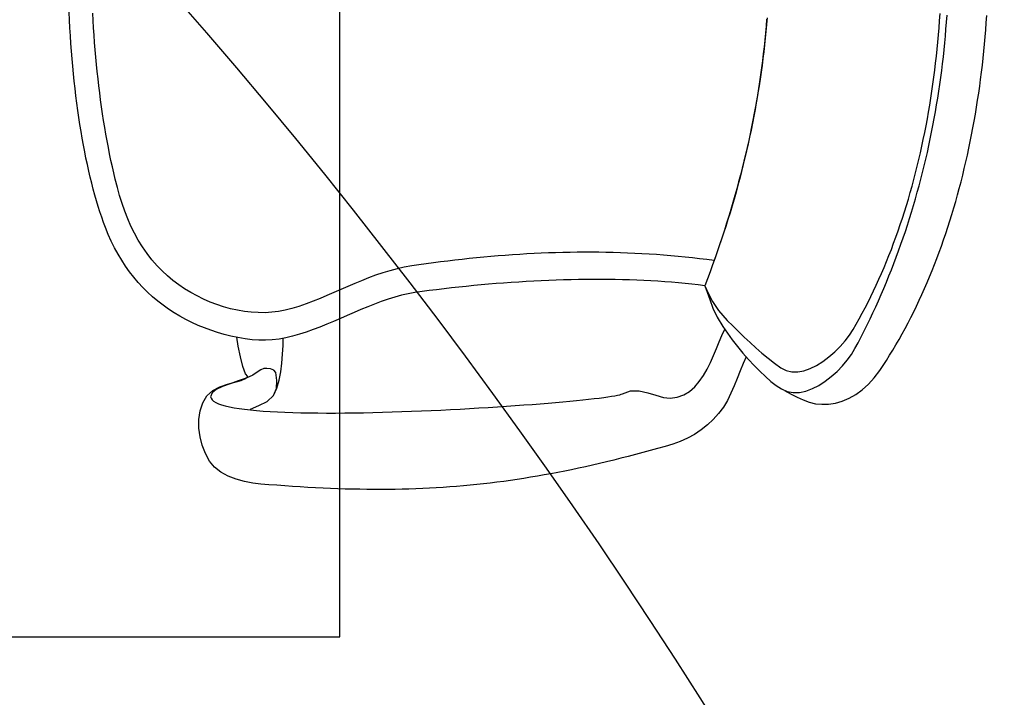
# Model space of a CAD drawing. Header units: millimetres. Extents: x 45699 to 251499, y 244 to 86446.
# Tile 83 of 240: x 94067 to 94610, y 50562 to 50936. Entities that reach past the tile are written whole.
import ezdxf

# ---------------------------------------------------------------- set-up
doc = ezdxf.new("R2010")
doc.units = ezdxf.units.MM
doc.header["$LTSCALE"] = 400
doc.layers.add('inlay', color=6, linetype='Continuous')
doc.layers.add('inr', color=4, linetype='Continuous')

# ---------------------------------------------------------------- blocks, each defined once
blk = doc.blocks.new('NUM1-CN02_B2')
for p, q in [((-85.74, -5.58), (-81.78, -5.05)), ((-81.78, -5.05), (-77.78, -4.54)), ((-77.78, -4.54), (-73.73, -4.06)), ((-73.73, -4.06), (-69.65, -3.61)), ((-69.65, -3.61), (-65.54, -3.18)), ((-65.54, -3.18), (-61.39, -2.78)), ((-61.39, -2.78), (-57.21, -2.41)), ((-57.21, -2.41), (-53.01, -2.07)), ((-53.01, -2.07), (-48.78, -1.75)), ((-48.78, -1.75), (-44.52, -1.46)), ((-44.52, -1.46), (-40.24, -1.19)), ((-40.24, -1.19), (-35.94, -0.95)), ((-35.94, -0.95), (-31.62, -0.74)), ((-119.21, -11.57), (-115.71, -10.8)), ((-115.71, -10.8), (-112.15, -10.05)), ((-112.15, -10.05), (-108.54, -9.33)), ((-108.54, -9.33), (-104.87, -8.64)), ((-104.87, -8.64), (-101.14, -7.97)), ((-101.14, -7.97), (-97.36, -7.33)), ((-97.36, -7.33), (-93.54, -6.72)), ((-93.54, -6.72), (-89.66, -6.14)), ((-89.66, -6.14), (-85.74, -5.58)), ((-138.8, -16.77), (-135.71, -15.83)), ((-135.71, -15.83), (-132.55, -14.93)), ((-132.55, -14.93), (-129.31, -14.05)), ((-129.31, -14.05), (-126.01, -13.2)), ((-126.01, -13.2), (-122.64, -12.37)), ((-122.64, -12.37), (-119.21, -11.57)), ((-68.29, -16.69), (-64.34, -16.26)), ((-64.34, -16.26), (-60.37, -15.86)), ((-60.37, -15.86), (-56.37, -15.49)), ((-56.37, -15.49), (-52.35, -15.14)), ((-52.35, -15.14), (-48.32, -14.81)), ((-48.32, -14.81), (-44.27, -14.52)), ((-44.27, -14.52), (-40.2, -14.25)), ((-40.2, -14.25), (-36.11, -14)), ((-36.11, -14), (-32.02, -13.78)), ((-154.24, -22.33), (-150.4, -20.77)), ((-150.4, -20.77), (-147.62, -19.73)), ((-150.4, -20.77), (-150.4, -20.77)), ((-147.62, -19.73), (-144.76, -18.71)), ((-144.76, -18.71), (-141.82, -17.73)), ((-141.82, -17.73), (-138.8, -16.77)), ((-106.18, -22.38), (-102.55, -21.69)), ((-102.55, -21.69), (-98.87, -21.03)), ((-98.87, -21.03), (-95.16, -20.4)), ((-95.16, -20.4), (-91.42, -19.79)), ((-91.42, -19.79), (-87.64, -19.21)), ((-87.64, -19.21), (-83.83, -18.65)), ((-83.83, -18.65), (-79.98, -18.12)), ((-79.98, -18.12), (-76.11, -17.62)), ((-76.11, -17.62), (-72.21, -17.14)), ((-72.21, -17.14), (-68.29, -16.69)), ((-165.06, -27.72), (-161.58, -25.81)), ((-161.58, -25.81), (-157.97, -24.01)), ((-157.97, -24.01), (-154.24, -22.33)), ((-128.3, -27.36), (-123.74, -26.2)), ((-123.74, -26.2), (-120.31, -25.38)), ((-120.31, -25.38), (-116.85, -24.59)), ((-116.85, -24.59), (-113.33, -23.83)), ((-113.33, -23.83), (-109.78, -23.09)), ((-109.78, -23.09), (-106.18, -22.38)), ((-174.81, -34.1), (-171.68, -31.87)), ((-171.68, -31.87), (-168.43, -29.74)), ((-168.43, -29.74), (-165.06, -27.72)), ((-145.55, -33.1), (-141.39, -31.47)), ((-141.39, -31.47), (-137.12, -29.99)), ((-137.12, -29.99), (-132.76, -28.62)), ((-132.76, -28.62), (-128.3, -27.36)), ((-180.7, -38.88), (-177.81, -36.44)), ((-177.81, -36.44), (-174.81, -34.1)), ((-157.4, -38.92), (-153.56, -36.8)), ((-153.56, -36.8), (-149.61, -34.87)), ((-149.61, -34.87), (-145.55, -33.1)), ((-186.11, -44.07), (-183.46, -41.43)), ((-183.46, -41.43), (-180.7, -38.88)), ((-164.73, -43.72), (-161.12, -41.22)), ((-161.12, -41.22), (-157.4, -38.92)), ((-191.03, -49.63), (-188.63, -46.8)), ((-188.63, -46.8), (-186.11, -44.07)), ((-171.6, -49.4), (-168.23, -46.45)), ((-168.23, -46.45), (-164.73, -43.72)), ((-195.47, -55.56), (-193.31, -52.55)), ((-193.31, -52.55), (-191.03, -49.63)), ((-177.05, -55.01), (-174.39, -52.13)), ((-174.39, -52.13), (-171.6, -49.4)), ((-171.6, -49.4), (-171.6, -49.4)), ((-199.42, -61.83), (-197.5, -58.65)), ((-197.5, -58.65), (-195.47, -55.56)), ((-181.96, -61.2), (-179.57, -58.04)), ((-179.57, -58.04), (-177.05, -55.01)), ((-202.88, -68.44), (-201.21, -65.09)), ((-201.21, -65.09), (-199.42, -61.83)), ((-186.27, -67.86), (-184.19, -64.47)), ((-184.19, -64.47), (-181.96, -61.2)), ((-204.42, -71.85), (-202.88, -68.44)), ((-188.2, -71.34), (-186.27, -67.86)), ((-279.31, -78.17), (-275.11, -75.89)), ((-275.11, -75.89), (-270.61, -74.14)), ((-270.61, -74.14), (-265.92, -72.95)), ((-265.92, -72.95), (-261.14, -72.36)), ((-261.14, -72.36), (-256.35, -72.39)), ((-256.35, -72.39), (-251.65, -73.08)), ((-251.65, -73.08), (-247.13, -74.45)), ((-247.13, -74.45), (-243.3, -76.73)), ((-207.14, -78.92), (-205.84, -75.35)), ((-205.84, -75.35), (-204.42, -71.85)), ((-191.55, -78.54), (-189.96, -74.9)), ((-189.96, -74.9), (-188.2, -71.34)), ((-285.43, -84.38), (-282.67, -80.91)), ((-282.67, -80.91), (-279.31, -78.17)), ((-246.27, -80.46), (-246.99, -81.64)), ((-245.5, -79.59), (-246.27, -80.46)), ((-244.67, -79.04), (-245.5, -79.59)), ((-243.79, -78.81), (-244.67, -79.04)), ((-241.64, -79.58), (-243.79, -78.81)), ((-243.3, -76.73), (-240.45, -80.03)), ((-239.79, -81.9), (-241.64, -79.58)), ((-240.45, -80.03), (-238.37, -83.95)), ((-208.32, -82.56), (-207.14, -78.92)), ((-192.96, -82.24), (-191.55, -78.54)), ((-287.63, -88.41), (-285.43, -84.38)), ((-248.88, -86.88), (-249.41, -89.17)), ((-248.3, -84.86), (-248.88, -86.88)), ((-247.67, -83.11), (-248.3, -84.86)), ((-246.99, -81.64), (-247.67, -83.11)), ((-238.13, -85.36), (-239.79, -81.9)), ((-238.37, -83.95), (-236.87, -88.11)), ((-236.6, -89.54), (-238.13, -85.36)), ((-210.3, -90.04), (-209.37, -86.27)), ((-209.37, -86.27), (-208.32, -82.56)), ((-195.23, -89.77), (-194.19, -85.99)), ((-194.19, -85.99), (-192.96, -82.24)), ((-289.34, -92.82), (-287.63, -88.41)), ((-249.91, -91.71), (-250.36, -94.5)), ((-249.41, -89.17), (-249.91, -91.71)), ((-236.87, -88.11), (-235.74, -92.11)), ((-235.1, -94.01), (-236.6, -89.54)), ((-235.74, -92.11), (-234.78, -95.58)), ((-211.1, -93.88), (-210.3, -90.04)), ((-196.08, -93.58), (-195.23, -89.77)), ((-291.48, -102.05), (-290.61, -97.43)), ((-290.61, -97.43), (-289.34, -92.82)), ((-250.76, -97.51), (-251.13, -100.74)), ((-250.36, -94.5), (-250.76, -97.51)), ((-233.54, -98.36), (-235.1, -94.01)), ((-234.78, -95.58), (-233.8, -98.11)), ((-231.12, -98), (-227.18, -96.61)), ((-227.18, -96.61), (-221.77, -95.25)), ((-221.77, -95.25), (-215.9, -94.05)), ((-215.9, -94.05), (-210.96, -93.18)), ((-211.78, -97.78), (-211.1, -93.88)), ((-197.16, -101.23), (-196.72, -97.41)), ((-196.72, -97.41), (-196.08, -93.58)), ((-292, -106.52), (-291.48, -102.05)), ((-251.13, -100.74), (-251.46, -104.18)), ((-250.76, -100.77), (-248.56, -105.36)), ((-233.8, -98.11), (-232.59, -99.33)), ((-231.83, -102.17), (-233.54, -98.36)), ((-232.59, -99.33), (-231.12, -98)), ((-229.89, -105.01), (-231.83, -102.17)), ((-212.64, -105.41), (-212.34, -101.75)), ((-212.34, -101.75), (-211.78, -97.78)), ((-212.34, -101.75), (-212.34, -101.75)), ((-197.39, -105.05), (-197.16, -101.23)), ((-292.37, -110.96), (-292, -106.52)), ((-251.74, -107.82), (-252, -111.65)), ((-251.46, -104.18), (-251.74, -107.82)), ((-248.56, -105.36), (-246.36, -109.95)), ((-228.9, -106.44), (-229.89, -105.01)), ((-228.3, -108.11), (-228.9, -106.44)), ((-228.16, -109.84), (-228.3, -108.11)), ((-212.66, -109.1), (-212.64, -105.41)), ((-197.41, -108.85), (-197.39, -105.05)), ((-292.71, -115.35), (-292.37, -110.96)), ((-252, -111.65), (-252.21, -115.65)), ((-246.36, -109.95), (-243.13, -113.57)), ((-243.13, -113.57), (-239.2, -115.16)), ((-243.13, -113.57), (-239.04, -115.36)), ((-230.45, -114.71), (-229.1, -113.65)), ((-229.1, -113.65), (-228.41, -111.8)), ((-228.41, -111.8), (-228.16, -109.84)), ((-212.43, -112.8), (-212.66, -109.1)), ((-211.95, -116.52), (-212.43, -112.8)), ((-197.2, -112.61), (-197.41, -108.85)), ((-196.76, -116.33), (-197.2, -112.61)), ((-293.03, -119.69), (-292.71, -115.35)), ((-252.21, -115.65), (-252.39, -119.82)), ((-239.2, -115.16), (-234.79, -115.4)), ((-239.04, -115.36), (-234.63, -116.66)), ((-234.79, -115.4), (-230.45, -114.71)), ((-234.63, -116.66), (-230, -117.56)), ((-230, -117.56), (-225.22, -118.15)), ((-225.22, -118.15), (-220.39, -118.51)), ((-220.39, -118.51), (-215.59, -118.74)), ((-215.59, -118.74), (-211.51, -118.89)), ((-211.26, -120.25), (-211.95, -116.52)), ((-196.08, -119.99), (-196.76, -116.33)), ((-293.6, -128.25), (-293.33, -123.99)), ((-293.33, -123.99), (-293.03, -119.69)), ((-252.53, -124.15), (-252.65, -128.62)), ((-252.39, -119.82), (-252.53, -124.15)), ((-210.38, -123.99), (-211.26, -120.25)), ((-209.32, -127.75), (-210.38, -123.99)), ((-195.17, -123.58), (-196.08, -119.99)), ((-193.94, -127.53), (-195.17, -123.58)), ((-293.85, -132.47), (-293.6, -128.25)), ((-252.65, -128.62), (-252.73, -133.22)), ((-208.12, -131.51), (-209.32, -127.75)), ((-192.59, -131.43), (-193.94, -127.53)), ((-294.08, -136.66), (-293.85, -132.47)), ((-252.73, -133.22), (-252.78, -137.95)), ((-206.78, -135.28), (-208.12, -131.51)), ((-205.34, -139.05), (-206.78, -135.28)), ((-191.13, -135.31), (-192.59, -131.43)), ((-189.59, -139.16), (-191.13, -135.31)), ((-294.46, -144.91), (-294.28, -140.8)), ((-294.28, -140.8), (-294.08, -136.66)), ((-252.78, -137.95), (-252.8, -142.79)), ((-203.82, -142.83), (-205.34, -139.05)), ((-187.99, -142.99), (-189.59, -139.16)), ((-294.61, -148.99), (-294.46, -144.91)), ((-252.8, -142.79), (-252.79, -147.73)), ((-202.23, -146.61), (-203.82, -142.83)), ((-200.61, -150.38), (-202.23, -146.61)), ((-186.35, -146.81), (-187.99, -142.99)), ((-294.74, -153.03), (-294.61, -148.99)), ((-252.79, -147.73), (-252.75, -152.76)), ((-198.96, -154.16), (-200.61, -150.38)), ((-184.68, -150.63), (-186.35, -146.81)), ((-183.02, -154.44), (-184.68, -150.63)), ((-294.92, -161.02), (-294.84, -157.04)), ((-294.84, -157.04), (-294.74, -153.03)), ((-252.75, -152.76), (-252.69, -157.88)), ((-197.32, -157.93), (-198.96, -154.16)), ((-181.38, -158.26), (-183.02, -154.44)), ((-294.97, -164.98), (-294.92, -161.02)), ((-252.69, -157.88), (-252.61, -163.06)), ((-195.7, -161.7), (-197.32, -157.93)), ((-194.14, -165.46), (-195.7, -161.7)), ((-179.78, -162.09), (-181.38, -158.26)), ((-178.24, -165.94), (-179.78, -162.09)), ((-295, -168.91), (-294.97, -164.98)), ((-252.61, -163.06), (-252.49, -168.3)), ((-252.49, -168.3), (-252.36, -173.6)), ((-192.64, -169.21), (-194.14, -165.46)), ((-176.79, -169.81), (-178.24, -165.94)), ((-295, -172.81), (-295, -168.91)), ((-294.98, -176.69), (-295, -172.81)), ((-252.36, -173.6), (-252.21, -178.93)), ((-191.23, -172.95), (-192.64, -169.21)), ((-189.94, -176.68), (-191.23, -172.95)), ((-175.45, -173.71), (-176.79, -169.81)), ((-174.24, -177.65), (-175.45, -173.71)), ((-294.93, -180.54), (-294.98, -176.69)), ((-252.21, -178.93), (-252.03, -184.28)), ((-188.78, -180.39), (-189.94, -176.68)), ((-173.17, -181.63), (-174.24, -177.65)), ((-294.86, -184.38), (-294.93, -180.54)), ((-294.75, -188.2), (-294.86, -184.38)), ((-252.03, -184.28), (-251.83, -189.65)), ((-187.78, -184.09), (-188.78, -180.39)), ((-186.96, -187.77), (-187.78, -184.09)), ((-172.27, -185.65), (-173.17, -181.63)), ((-294.63, -191.99), (-294.75, -188.2)), ((-251.83, -189.65), (-251.62, -195.03)), ((-186.34, -191.43), (-186.96, -187.77)), ((-171.57, -189.73), (-172.27, -185.65)), ((-171.57, -189.73), (-171.57, -189.73)), ((-171, -193.71), (-171.57, -189.73)), ((-294.47, -195.78), (-294.63, -191.99)), ((-251.62, -195.03), (-251.39, -200.41)), ((-186.34, -191.43), (-186.34, -191.43)), ((-185.79, -195.42), (-186.34, -191.43)), ((-185.26, -199.44), (-185.79, -195.42)), ((-170.45, -197.68), (-171, -193.71)), ((-294.29, -199.55), (-294.47, -195.78)), ((-294.09, -203.3), (-294.29, -199.55)), ((-251.39, -200.41), (-251.14, -205.76)), ((-184.74, -203.48), (-185.26, -199.44)), ((-169.92, -201.65), (-170.45, -197.68)), ((-293.85, -207.04), (-294.09, -203.3)), ((-251.14, -205.76), (-250.88, -211.09)), ((-184.25, -207.54), (-184.74, -203.48)), ((-169.4, -205.62), (-169.92, -201.65)), ((-168.91, -209.59), (-169.4, -205.62)), ((-293.59, -210.78), (-293.85, -207.04)), ((-293.3, -214.5), (-293.59, -210.78)), ((-250.88, -211.09), (-250.6, -216.39)), ((-183.78, -211.61), (-184.25, -207.54)), ((-183.33, -215.7), (-183.78, -211.61)), ((-168.45, -213.56), (-168.91, -209.59)), ((-292.99, -218.22), (-293.3, -214.5)), ((-250.6, -216.39), (-250.31, -221.63)), ((-182.9, -219.8), (-183.33, -215.7)), ((-168, -217.53), (-168.45, -213.56)), ((-292.64, -221.93), (-292.99, -218.22)), ((-292.27, -225.63), (-292.64, -221.93)), ((-250.31, -221.63), (-250.01, -226.82)), ((-182.49, -223.91), (-182.9, -219.8)), ((-167.58, -221.5), (-168, -217.53)), ((-167.17, -225.47), (-167.58, -221.5)), ((-291.87, -229.34), (-292.27, -225.63)), ((-250.01, -226.82), (-249.7, -231.94)), ((-182.1, -228.03), (-182.49, -223.91)), ((-181.73, -232.16), (-182.1, -228.03)), ((-166.79, -229.44), (-167.17, -225.47)), ((-291.45, -233.04), (-291.87, -229.34)), ((-290.99, -236.74), (-291.45, -233.04)), ((-249.7, -231.94), (-249.38, -236.98)), ((-181.38, -236.3), (-181.73, -232.16)), ((-166.44, -233.41), (-166.79, -229.44)), ((-166.1, -237.38), (-166.44, -233.41)), ((-290.51, -240.45), (-290.99, -236.74)), ((-249.38, -236.98), (-249.05, -241.92)), ((-181.06, -240.44), (-181.38, -236.3)), ((-165.79, -241.35), (-166.1, -237.38)), ((-290, -244.15), (-290.51, -240.45)), ((-289.46, -247.86), (-290, -244.15)), ((-249.05, -241.92), (-248.71, -246.77)), ((-180.76, -244.58), (-181.06, -240.44)), ((-165.51, -245.32), (-165.79, -241.35)), ((-288.89, -251.58), (-289.46, -247.86)), ((-248.71, -246.77), (-248.37, -251.5)), ((-180.49, -248.72), (-180.76, -244.58)), ((-180.23, -252.87), (-180.49, -248.72)), ((-165.25, -249.28), (-165.51, -245.32)), ((-165.01, -253.25), (-165.25, -249.28)), ((-288.29, -255.31), (-288.89, -251.58)), ((-248.37, -251.5), (-248.02, -256.11)), ((-180, -257.01), (-180.23, -252.87)), ((-164.8, -257.22), (-165.01, -253.25)), ((-287.66, -259.04), (-288.29, -255.31)), ((-287, -262.79), (-287.66, -259.04)), ((-248.02, -256.11), (-247.67, -260.59)), ((-247.67, -260.59), (-247.32, -264.92)), ((-179.8, -261.15), (-180, -257.01)), ((-164.62, -261.18), (-164.8, -257.22)), ((-286.32, -266.54), (-287, -262.79)), ((-247.32, -264.92), (-246.96, -269.1)), ((-179.62, -265.28), (-179.8, -261.15)), ((-179.46, -269.4), (-179.62, -265.28)), ((-164.46, -265.15), (-164.62, -261.18)), ((-164.32, -269.12), (-164.46, -265.15)), ((-285.6, -270.31), (-286.32, -266.54)), ((-284.86, -274.1), (-285.6, -270.31)), ((-246.96, -269.1), (-246.61, -273.11)), ((-179.33, -273.52), (-179.46, -269.4)), ((-164.22, -273.09), (-164.32, -269.12)), ((-284.08, -277.9), (-284.86, -274.1)), ((-246.61, -273.11), (-246.25, -276.95)), ((-246.25, -276.95), (-245.9, -280.6)), ((-179.23, -277.62), (-179.33, -273.52)), ((-164.13, -277.05), (-164.22, -273.09)), ((-283.27, -281.72), (-284.08, -277.9)), ((-282.44, -285.56), (-283.27, -281.72)), ((-245.9, -280.6), (-245.55, -284.05)), ((-179.15, -281.71), (-179.23, -277.62)), ((-179.09, -285.79), (-179.15, -281.71)), ((-164.08, -281.02), (-164.13, -277.05)), ((-164.06, -284.99), (-164.08, -281.02)), ((-281.57, -289.42), (-282.44, -285.56)), ((-245.55, -284.05), (-245.2, -287.29)), ((-245.2, -287.29), (-244.86, -290.32)), ((-179.07, -289.86), (-179.09, -285.79)), ((-164.06, -288.96), (-164.06, -284.99)), ((-280.67, -293.3), (-281.57, -289.42)), ((-244.86, -290.32), (-244.52, -293.11)), ((-244.52, -293.11), (-244.19, -295.67)), ((-179.07, -293.9), (-179.07, -289.86)), ((-164.15, -296.89), (-164.09, -292.93)), ((-164.09, -292.93), (-164.06, -288.96)), ((-279.75, -297.21), (-280.67, -293.3)), ((-278.79, -301.14), (-279.75, -297.21)), ((-244.19, -295.67), (-243.87, -297.97)), ((-243.87, -297.97), (-243.56, -300.01)), ((-179.15, -301.94), (-179.09, -297.93)), ((-179.09, -297.93), (-179.07, -293.9)), ((-164.23, -300.86), (-164.15, -296.89)), ((-277.8, -305.1), (-278.79, -301.14)), ((-243.56, -300.01), (-243.26, -301.77)), ((-243.26, -301.77), (-242.98, -303.26)), ((-242.98, -303.26), (-242.7, -304.45)), ((-179.23, -305.92), (-179.15, -301.94)), ((-164.35, -304.83), (-164.23, -300.86)), ((-276.78, -309.09), (-277.8, -305.1)), ((-275.72, -313.11), (-276.78, -309.09)), ((-242.7, -304.45), (-242.44, -305.33)), ((-242.44, -305.33), (-242.2, -305.9)), ((-242.2, -305.9), (-240.62, -310.46)), ((-179.34, -309.88), (-179.23, -305.92)), ((-164.67, -312.77), (-164.49, -308.8)), ((-164.49, -308.8), (-164.35, -304.83)), ((-274.64, -317.15), (-275.72, -313.11)), ((-240.62, -310.46), (-240.62, -315.18)), ((-179.65, -317.72), (-179.48, -313.81)), ((-179.48, -313.81), (-179.34, -309.88)), ((-164.88, -316.74), (-164.67, -312.77)), ((-273.52, -321.24), (-274.64, -317.15)), ((-241.62, -319.89), (-243.02, -324.42)), ((-240.62, -315.18), (-241.62, -319.89)), ((-179.85, -321.6), (-179.65, -317.72)), ((-165.11, -320.71), (-164.88, -316.74)), ((-272.38, -325.35), (-273.52, -321.24)), ((-271.2, -329.5), (-272.38, -325.35)), ((-243.02, -324.42), (-244.23, -328.58)), ((-180.33, -329.26), (-180.07, -325.45)), ((-180.07, -325.45), (-179.85, -321.6)), ((-165.68, -328.66), (-165.38, -324.69)), ((-165.38, -324.69), (-165.11, -320.71)), ((-269.98, -333.69), (-271.2, -329.5)), ((-244.23, -328.58), (-244.68, -332.2)), ((-180.62, -333.04), (-180.33, -329.26)), ((-166.01, -332.63), (-165.68, -328.66)), ((-268.56, -337.82), (-269.98, -333.69)), ((-244.68, -332.2), (-244.11, -336.2)), ((-244.11, -336.2), (-242.81, -339.77)), ((-180.93, -336.79), (-180.62, -333.04)), ((-166.76, -340.58), (-166.37, -336.61)), ((-166.37, -336.61), (-166.01, -332.63)), ((-266.76, -341.83), (-268.56, -337.82)), ((-264.6, -345.69), (-266.76, -341.83)), ((-242.81, -339.77), (-240.87, -342.96)), ((-181.66, -344.16), (-181.28, -340.5)), ((-181.28, -340.5), (-180.93, -336.79)), ((-167.19, -344.56), (-166.76, -340.58)), ((-262.12, -349.37), (-264.6, -345.69)), ((-240.87, -342.96), (-238.39, -345.8)), ((-238.39, -345.8), (-235.46, -348.34)), ((-182.07, -347.79), (-181.66, -344.16)), ((-167.65, -348.53), (-167.19, -344.56)), ((-259.36, -352.84), (-262.12, -349.37)), ((-256.35, -356.06), (-259.36, -352.84)), ((-235.46, -348.34), (-232.16, -350.6)), ((-232.16, -350.6), (-228.6, -352.64)), ((-228.6, -352.64), (-224.87, -354.49)), ((-186.05, -352.69), (-190.22, -354.13)), ((-182.51, -351.38), (-186.69, -353.19)), ((-182.51, -351.38), (-186.05, -352.69)), ((-182.51, -351.38), (-182.07, -347.79)), ((-182.51, -351.38), (-182.51, -351.38)), ((-178.66, -352.84), (-182.51, -351.38)), ((-174.82, -354.26), (-178.66, -352.84)), ((-168.67, -356.49), (-168.14, -352.51)), ((-168.14, -352.51), (-167.65, -348.53)), ((-253.11, -359), (-256.35, -356.06)), ((-224.87, -354.49), (-221.05, -356.19)), ((-221.05, -356.19), (-217.24, -357.78)), ((-217.24, -357.78), (-213.53, -359.3)), ((-199.85, -358.22), (-205.02, -361.29)), ((-194.86, -355.9), (-199.85, -358.22)), ((-191.28, -355.58), (-196.27, -358.95)), ((-190.22, -354.13), (-194.86, -355.9)), ((-186.69, -353.19), (-191.28, -355.58)), ((-170.98, -355.66), (-174.82, -354.26)), ((-167.14, -357.03), (-170.98, -355.66)), ((-168.67, -356.49), (-168.67, -356.49)), ((-164.9, -357.84), (-168.67, -356.49)), ((-163.31, -358.36), (-167.14, -357.03)), ((-161.14, -359.15), (-164.9, -357.84)), ((-159.48, -359.67), (-163.31, -358.36)), ((-249.59, -361.62), (-253.11, -359)), ((-245.83, -363.87), (-249.59, -361.62)), ((-241.89, -365.83), (-245.83, -363.87)), ((-213.53, -359.3), (-210.01, -360.79)), ((-208.66, -363.82), (-212.35, -366.55)), ((-210.01, -360.79), (-206.59, -362.38)), ((-205.02, -361.29), (-208.66, -363.82)), ((-201.64, -363.7), (-204.74, -366.82)), ((-196.27, -358.95), (-201.64, -363.7)), ((-157.37, -360.44), (-161.14, -359.15)), ((-155.65, -360.94), (-159.48, -359.67)), ((-153.6, -361.7), (-157.37, -360.44)), ((-151.83, -362.19), (-155.65, -360.94)), ((-149.82, -362.93), (-153.6, -361.7)), ((-148.01, -363.4), (-151.83, -362.19)), ((-146.04, -364.12), (-149.82, -362.93)), ((-144.2, -364.59), (-148.01, -363.4)), ((-237.82, -367.6), (-241.89, -365.83)), ((-233.68, -369.25), (-237.82, -367.6)), ((-229.51, -370.88), (-233.68, -369.25)), ((-212.35, -366.55), (-216.04, -369.43)), ((-204.74, -366.82), (-207.83, -369.95)), ((-142.26, -365.29), (-146.04, -364.12)), ((-140.38, -365.74), (-144.2, -364.59)), ((-138.48, -366.42), (-142.26, -365.29)), ((-136.57, -366.86), (-140.38, -365.74)), ((-134.69, -367.53), (-138.48, -366.42)), ((-132.77, -367.96), (-136.57, -366.86)), ((-130.9, -368.6), (-134.69, -367.53)), ((-128.97, -369.02), (-132.77, -367.96)), ((-127.1, -369.64), (-130.9, -368.6)), ((-125.17, -370.05), (-128.97, -369.02)), ((-225.39, -372.56), (-229.51, -370.88)), ((-221.72, -374.22), (-225.39, -372.56)), ((-219.67, -372.43), (-223.2, -375.51)), ((-216.04, -369.43), (-219.67, -372.43)), ((-210.88, -373.12), (-213.9, -376.33)), ((-207.83, -369.95), (-210.88, -373.12)), ((-123.31, -370.65), (-127.1, -369.64)), ((-121.37, -371.05), (-125.17, -370.05)), ((-119.51, -371.63), (-123.31, -370.65)), ((-117.57, -372.02), (-121.37, -371.05)), ((-115.71, -372.58), (-119.51, -371.63)), ((-113.78, -372.97), (-117.57, -372.02)), ((-111.9, -373.5), (-115.71, -372.58)), ((-109.99, -373.88), (-113.78, -372.97)), ((-108.09, -374.39), (-111.9, -373.5)), ((-106.21, -374.76), (-109.99, -373.88)), ((-104.28, -375.25), (-108.09, -374.39)), ((-226.58, -378.63), (-229.76, -381.76)), ((-223.2, -375.51), (-226.58, -378.63)), ((-216.86, -379.58), (-219.76, -382.91)), ((-213.9, -376.33), (-216.86, -379.58)), ((-102.42, -375.61), (-106.21, -374.76)), ((-100.47, -376.08), (-104.28, -375.25)), ((-98.64, -376.43), (-102.42, -375.61)), ((-96.66, -376.88), (-100.47, -376.08)), ((-94.86, -377.22), (-98.64, -376.43)), ((-92.84, -377.64), (-96.66, -376.88)), ((-91.08, -377.97), (-94.86, -377.22)), ((-89.03, -378.38), (-92.84, -377.64)), ((-87.31, -378.7), (-91.08, -377.97)), ((-85.21, -379.09), (-89.03, -378.38)), ((-83.53, -379.4), (-87.31, -378.7)), ((-81.39, -379.76), (-85.21, -379.09)), ((-79.76, -380.07), (-83.53, -379.4)), ((-77.56, -380.4), (-81.39, -379.76)), ((-75.99, -380.71), (-79.76, -380.07)), ((-232.68, -384.86), (-235.31, -387.9)), ((-229.76, -381.76), (-232.68, -384.86)), ((-219.76, -382.91), (-222.57, -386.31)), ((-73.74, -381.02), (-77.56, -380.4)), ((-72.23, -381.31), (-75.99, -380.71)), ((-69.91, -381.6), (-73.74, -381.02)), ((-68.46, -381.89), (-72.23, -381.31)), ((-66.08, -382.15), (-69.91, -381.6)), ((-64.7, -382.44), (-68.46, -381.89)), ((-62.25, -382.67), (-66.08, -382.15)), ((-60.93, -382.95), (-64.7, -382.44)), ((-58.42, -383.16), (-62.25, -382.67)), ((-57.17, -383.44), (-60.93, -382.95)), ((-54.59, -383.62), (-58.42, -383.16)), ((-53.41, -383.9), (-57.17, -383.44)), ((-50.76, -384.05), (-54.59, -383.62)), ((-49.65, -384.32), (-53.41, -383.9)), ((-46.92, -384.45), (-50.76, -384.05)), ((-45.89, -384.72), (-49.65, -384.32)), ((-43.09, -384.82), (-46.92, -384.45)), ((-42.14, -385.08), (-45.89, -384.72)), ((-39.25, -385.16), (-43.09, -384.82)), ((-38.38, -385.41), (-42.14, -385.08)), ((-35.42, -385.46), (-39.25, -385.16)), ((-34.63, -385.72), (-38.38, -385.41)), ((-237.58, -390.83), (-239.46, -393.62)), ((-235.31, -387.9), (-237.58, -390.83)), ((-225.28, -389.79), (-227.88, -393.37)), ((-222.57, -386.31), (-225.28, -389.79)), ((-240.43, -395.34), (-242.39, -398.94)), ((-239.46, -393.62), (-240.89, -396.76)), ((-229.39, -396.27), (-230.1, -399.39)), ((-227.88, -393.37), (-229.39, -396.27)), ((-242.39, -398.94), (-244.02, -402.4)), ((-240.89, -396.76), (-241.52, -400.1)), ((-241.52, -400.1), (-241.42, -403.58)), ((-230.1, -399.39), (-230.1, -402.69)), ((-245.5, -405.61), (-246.81, -408.92)), ((-244.02, -402.4), (-245.5, -405.61)), ((-241.42, -403.58), (-240.68, -407.14)), ((-240.68, -407.14), (-239.35, -410.74)), ((-230.1, -402.69), (-229.45, -406.1)), ((-229.45, -406.1), (-228.22, -409.58)), ((-247.64, -412.4), (-248, -416.01)), ((-246.81, -408.92), (-247.64, -412.4)), ((-239.35, -410.74), (-237.53, -414.31)), ((-228.22, -409.58), (-226.49, -413.07)), ((-248, -416.01), (-247.88, -419.7)), ((-237.53, -414.31), (-235.29, -417.81)), ((-235.29, -417.81), (-232.7, -421.17)), ((-226.49, -413.07), (-224.34, -416.51)), ((-224.34, -416.51), (-221.84, -419.86)), ((-247.88, -419.7), (-247.27, -423.46)), ((-247.27, -423.46), (-246.18, -427.22)), ((-232.7, -421.17), (-229.85, -424.35)), ((-221.84, -419.86), (-219.06, -423.05)), ((-219.06, -423.05), (-216.08, -426.03)), ((-246.18, -427.22), (-244.61, -430.96)), ((-229.85, -424.35), (-226.8, -427.3)), ((-226.8, -427.3), (-223.63, -429.95)), ((-216.08, -426.03), (-212.96, -428.76)), ((-212.96, -428.76), (-209.79, -431.17)), ((-244.61, -430.96), (-242.55, -434.63)), ((-223.63, -429.95), (-220.43, -432.26)), ((-220.43, -432.26), (-217.25, -434.17)), ((-217.25, -434.17), (-214.02, -435.9)), ((-209.79, -431.17), (-206.63, -433.2)), ((-206.63, -433.2), (-203.69, -434.91)), ((-242.55, -434.63), (-240, -438.19)), ((-240, -438.19), (-236.95, -441.62)), ((-214.02, -435.9), (-210.76, -437.6)), ((-210.76, -437.6), (-207.49, -439.27)), ((-207.49, -439.27), (-204.19, -440.91)), ((-203.69, -434.91), (-200.72, -436.58)), ((-200.72, -436.58), (-197.71, -438.22)), ((-197.71, -438.22), (-194.67, -439.83)), ((-194.67, -439.83), (-191.59, -441.41)), ((-236.95, -441.62), (-233.41, -444.86)), ((-233.41, -444.86), (-229.38, -447.87)), ((-204.19, -440.91), (-200.88, -442.52)), ((-200.88, -442.52), (-197.54, -444.11)), ((-197.54, -444.11), (-194.19, -445.66)), ((-191.59, -441.41), (-188.48, -442.96)), ((-188.48, -442.96), (-185.34, -444.48)), ((-185.34, -444.48), (-182.16, -445.97)), ((-229.38, -447.87), (-226.6, -449.72)), ((-226.6, -449.72), (-223.78, -451.55)), ((-194.19, -445.66), (-190.81, -447.18)), ((-190.81, -447.18), (-187.42, -448.68)), ((-187.42, -448.68), (-184.01, -450.14)), ((-184.01, -450.14), (-180.59, -451.58)), ((-182.16, -445.97), (-178.96, -447.43)), ((-178.96, -447.43), (-175.72, -448.86)), ((-175.72, -448.86), (-172.45, -450.26)), ((-172.45, -450.26), (-169.16, -451.63)), ((-223.78, -451.55), (-220.93, -453.34)), ((-220.93, -453.34), (-218.04, -455.1)), ((-218.04, -455.1), (-215.12, -456.84)), ((-180.59, -451.58), (-177.14, -452.99)), ((-177.14, -452.99), (-173.68, -454.36)), ((-173.68, -454.36), (-170.2, -455.71)), ((-170.2, -455.71), (-166.71, -457.03)), ((-169.16, -451.63), (-165.83, -452.97)), ((-165.83, -452.97), (-162.48, -454.28)), ((-162.48, -454.28), (-159.1, -455.56)), ((-159.1, -455.56), (-155.69, -456.81)), ((-215.12, -456.84), (-212.16, -458.54)), ((-212.16, -458.54), (-209.17, -460.22)), ((-209.17, -460.22), (-206.15, -461.87)), ((-166.71, -457.03), (-163.2, -458.32)), ((-163.2, -458.32), (-159.68, -459.58)), ((-159.68, -459.58), (-156.14, -460.81)), ((-156.14, -460.81), (-152.58, -462.01)), ((-155.69, -456.81), (-152.26, -458.03)), ((-152.26, -458.03), (-148.8, -459.22)), ((-148.8, -459.22), (-145.31, -460.37)), ((-145.31, -460.37), (-141.8, -461.5)), ((-141.8, -461.5), (-138.27, -462.6)), ((-206.15, -461.87), (-203.09, -463.49)), ((-203.09, -463.49), (-200, -465.08)), ((-200, -465.08), (-196.88, -466.64)), ((-196.88, -466.64), (-193.73, -468.17)), ((-152.58, -462.01), (-149.02, -463.19)), ((-149.02, -463.19), (-145.43, -464.33)), ((-145.43, -464.33), (-141.84, -465.44)), ((-141.84, -465.44), (-138.23, -466.53)), ((-138.27, -462.6), (-134.71, -463.67)), ((-138.23, -466.53), (-134.6, -467.58)), ((-134.71, -463.67), (-131.14, -464.71)), ((-131.14, -464.71), (-127.54, -465.72)), ((-127.54, -465.72), (-123.91, -466.69)), ((-123.91, -466.69), (-120.27, -467.64)), ((-193.73, -468.17), (-190.55, -469.67)), ((-190.55, -469.67), (-187.34, -471.14)), ((-187.34, -471.14), (-184.11, -472.59)), ((-134.6, -467.58), (-130.97, -468.61)), ((-130.97, -468.61), (-127.32, -469.6)), ((-127.32, -469.6), (-123.66, -470.57)), ((-123.66, -470.57), (-119.99, -471.51)), ((-120.27, -467.64), (-116.61, -468.56)), ((-119.99, -471.51), (-116.31, -472.42)), ((-116.61, -468.56), (-112.93, -469.45)), ((-116.31, -472.42), (-112.61, -473.3)), ((-112.93, -469.45), (-109.23, -470.3)), ((-109.23, -470.3), (-105.51, -471.13)), ((-105.51, -471.13), (-101.78, -471.93)), ((-101.78, -471.93), (-98.03, -472.69)), ((-184.11, -472.59), (-180.84, -474.01)), ((-180.84, -474.01), (-177.54, -475.39)), ((-177.54, -475.39), (-174.22, -476.75)), ((-174.22, -476.75), (-170.87, -478.08)), ((-112.61, -473.3), (-108.91, -474.15)), ((-108.91, -474.15), (-105.2, -474.97)), ((-105.2, -474.97), (-101.47, -475.76)), ((-101.47, -475.76), (-97.74, -476.52)), ((-98.03, -472.69), (-94.26, -473.43)), ((-97.74, -476.52), (-94, -477.25)), ((-94.26, -473.43), (-90.47, -474.14)), ((-94, -477.25), (-90.25, -477.96)), ((-90.47, -474.14), (-86.68, -474.82)), ((-86.68, -474.82), (-82.86, -475.46)), ((-82.86, -475.46), (-79.04, -476.08)), ((-79.04, -476.08), (-75.2, -476.66)), ((-75.2, -476.66), (-71.35, -477.22)), ((-71.35, -477.22), (-67.48, -477.75)), ((-67.48, -477.75), (-63.61, -478.24)), ((-170.87, -478.08), (-167.5, -479.38)), ((-167.5, -479.38), (-164.1, -480.65)), ((-164.1, -480.65), (-160.67, -481.89)), ((-160.67, -481.89), (-157.22, -483.11)), ((-157.22, -483.11), (-153.75, -484.29)), ((-90.25, -477.96), (-86.49, -478.63)), ((-86.49, -478.63), (-82.72, -479.27)), ((-82.72, -479.27), (-78.95, -479.89)), ((-78.95, -479.89), (-75.17, -480.48)), ((-75.17, -480.48), (-71.38, -481.03)), ((-71.38, -481.03), (-67.58, -481.56)), ((-67.58, -481.56), (-63.78, -482.06)), ((-63.78, -482.06), (-59.97, -482.53)), ((-63.61, -478.24), (-59.73, -478.71)), ((-59.97, -482.53), (-56.16, -482.97)), ((-59.73, -478.71), (-55.83, -479.14)), ((-56.16, -482.97), (-52.34, -483.38)), ((-55.83, -479.14), (-51.93, -479.55)), ((-51.93, -479.55), (-48.02, -479.92)), ((-48.02, -479.92), (-44.1, -480.27)), ((-44.1, -480.27), (-40.17, -480.59)), ((-40.17, -480.59), (-36.24, -480.87)), ((-36.24, -480.87), (-32.3, -481.13)), ((-153.75, -484.29), (-150.25, -485.45)), ((-150.25, -485.45), (-146.73, -486.57)), ((-146.73, -486.57), (-143.19, -487.67)), ((-143.19, -487.67), (-139.63, -488.74)), ((-139.63, -488.74), (-136.04, -489.78)), ((-52.34, -483.38), (-48.52, -483.76)), ((-48.52, -483.76), (-44.69, -484.11)), ((-44.69, -484.11), (-40.86, -484.43)), ((-40.86, -484.43), (-37.03, -484.72)), ((-37.03, -484.72), (-33.19, -484.99)), ((-136.04, -489.78), (-132.44, -490.79)), ((-132.44, -490.79), (-128.82, -491.77)), ((-128.82, -491.77), (-125.17, -492.72)), ((-125.17, -492.72), (-121.51, -493.65)), ((-121.51, -493.65), (-117.83, -494.54)), ((-117.83, -494.54), (-114.13, -495.41)), ((-114.13, -495.41), (-110.42, -496.25)), ((-110.42, -496.25), (-106.69, -497.05)), ((-106.69, -497.05), (-102.94, -497.83)), ((-102.94, -497.83), (-99.18, -498.58)), ((-99.18, -498.58), (-95.4, -499.31)), ((-95.4, -499.31), (-91.61, -500)), ((-91.61, -500), (-87.81, -500.66)), ((-87.81, -500.66), (-83.99, -501.3)), ((-83.99, -501.3), (-80.16, -501.9)), ((-80.16, -501.9), (-76.32, -502.48)), ((-76.32, -502.48), (-72.47, -503.03)), ((-72.47, -503.03), (-68.61, -503.55)), ((-68.61, -503.55), (-64.73, -504.04)), ((-64.73, -504.04), (-60.85, -504.5)), ((-60.85, -504.5), (-56.96, -504.93)), ((-56.96, -504.93), (-53.06, -505.33)), ((-53.06, -505.33), (-49.15, -505.71)), ((-49.15, -505.71), (-45.24, -506.05)), ((-45.24, -506.05), (-41.32, -506.37)), ((-41.32, -506.37), (-37.39, -506.66)), ((-37.39, -506.66), (-33.46, -506.92))]:
    blk.add_line(p, q)

msp = doc.modelspace()

# ---------------------------------------------------------------- linework, layer by layer
at = {"layer": 'inlay'}
msp.add_arc((91783.58, 48875.06), 3148.15, 307.73153, 67.39162, dxfattribs=at)
at = {"layer": 'inr'}
msp.add_lwpolyline([(93543.11, 50595.03), (94243.11, 50595.03), (94243.11, 51295.03), (93543.11, 51295.03)], close=True, dxfattribs=at)

# ---------------------------------------------------------------- block references
at = {"layer": 'inr', "rotation": 89.99999999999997}
msp.add_blockref('NUM1-CN02_B2', (94093.11, 50971.43), dxfattribs=at)

doc.saveas('drawing.dxf')
